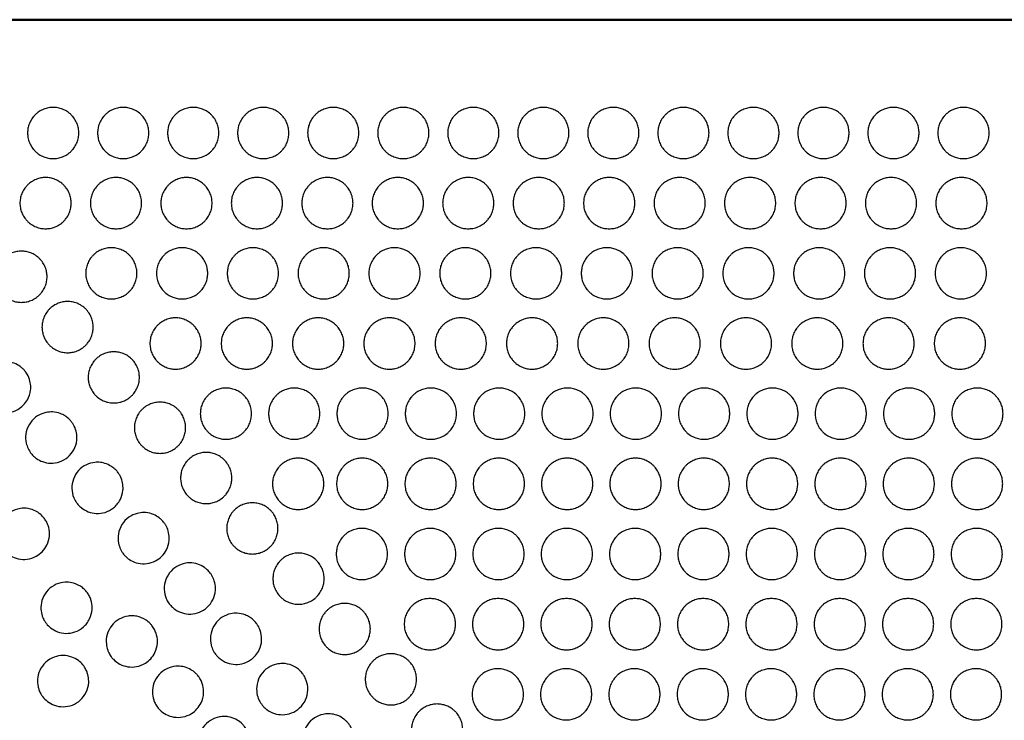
# Model space of a CAD drawing. Header units: millimetres. Extents: x -125 to 375, y 0 to 433.
# Tile 17 of 29: x 34 to 150, y 351 to 433. Entities that reach past the tile are written whole.
import ezdxf

# ---------------------------------------------------------------- set-up
doc = ezdxf.new("R2010")
doc.units = ezdxf.units.MM
doc.layers.add('Make2D$Visible$Curves', color=7, linetype='Continuous', true_color=0x000000)
doc.layers.add('Make2D$Visible$SceneSilhouetteCurves', color=7, linetype='Continuous', lineweight=50, true_color=0x000000)

msp = doc.modelspace()

# ---------------------------------------------------------------- linework, layer by layer
at = {"layer": 'Make2D$Visible$Curves', "color": 18, "true_color": 0x000000}
msp.add_open_spline([(0, 433.01), (125, 433.01), (250, 433.01)], degree=2, dxfattribs=at)
at = {"layer": 'Make2D$Visible$Curves', "color": 18, "lineweight": -3, "true_color": 0x000000}
for points in [[(250, 433.01), (185.5, 367.08), (121, 301.15)], [(250, 433.01), (187.5, 324.76), (125, 216.51)]]:
    msp.add_open_spline(points, degree=2, dxfattribs=at)
for points in [[(38.21, 416.74), (35.21, 416.74), (35.21, 419.74), (35.21, 422.74), (38.21, 422.74), (41.21, 422.74), (41.21, 419.74), (41.21, 416.74), (38.21, 416.74)], [(46.41, 416.74), (43.41, 416.74), (43.41, 419.74), (43.41, 422.74), (46.41, 422.74), (49.41, 422.74), (49.41, 419.74), (49.41, 416.74), (46.41, 416.74)], [(54.61, 416.74), (51.61, 416.74), (51.61, 419.74), (51.61, 422.74), (54.61, 422.74), (57.61, 422.74), (57.61, 419.74), (57.61, 416.74), (54.61, 416.74)], [(62.81, 416.74), (59.81, 416.74), (59.81, 419.74), (59.81, 422.74), (62.81, 422.74), (65.81, 422.74), (65.81, 419.74), (65.81, 416.74), (62.81, 416.74)], [(71.01, 416.74), (68.01, 416.74), (68.01, 419.74), (68.01, 422.74), (71.01, 422.74), (74.01, 422.74), (74.01, 419.74), (74.01, 416.74), (71.01, 416.74)], [(79.21, 416.74), (76.21, 416.74), (76.21, 419.74), (76.21, 422.74), (79.21, 422.74), (82.21, 422.74), (82.21, 419.74), (82.21, 416.74), (79.21, 416.74)], [(87.41, 416.74), (84.41, 416.74), (84.41, 419.74), (84.41, 422.74), (87.41, 422.74), (90.41, 422.74), (90.41, 419.74), (90.41, 416.74), (87.41, 416.74)], [(95.61, 416.74), (92.61, 416.74), (92.61, 419.74), (92.61, 422.74), (95.61, 422.74), (98.61, 422.74), (98.61, 419.74), (98.61, 416.74), (95.61, 416.74)], [(103.81, 416.74), (100.81, 416.74), (100.81, 419.74), (100.81, 422.74), (103.81, 422.74), (106.81, 422.74), (106.81, 419.74), (106.81, 416.74), (103.81, 416.74)], [(112.01, 416.74), (109.01, 416.74), (109.01, 419.74), (109.01, 422.74), (112.01, 422.74), (115.01, 422.74), (115.01, 419.74), (115.01, 416.74), (112.01, 416.74)], [(120.21, 416.74), (117.21, 416.74), (117.21, 419.74), (117.21, 422.74), (120.21, 422.74), (123.21, 422.74), (123.21, 419.74), (123.21, 416.74), (120.21, 416.74)], [(128.41, 416.74), (125.41, 416.74), (125.41, 419.74), (125.41, 422.74), (128.41, 422.74), (131.41, 422.74), (131.41, 419.74), (131.41, 416.74), (128.41, 416.74)], [(136.61, 416.74), (133.61, 416.74), (133.61, 419.74), (133.61, 422.74), (136.61, 422.74), (139.61, 422.74), (139.61, 419.74), (139.61, 416.74), (136.61, 416.74)], [(144.81, 416.74), (141.81, 416.74), (141.81, 419.74), (141.81, 422.74), (144.81, 422.74), (147.81, 422.74), (147.81, 419.74), (147.81, 416.74), (144.81, 416.74)], [(37.32, 408.52), (34.32, 408.52), (34.32, 411.52), (34.32, 414.52), (37.32, 414.52), (40.32, 414.52), (40.32, 411.52), (40.32, 408.52), (37.32, 408.52)], [(45.57, 408.52), (42.57, 408.52), (42.57, 411.52), (42.57, 414.52), (45.57, 414.52), (48.57, 414.52), (48.57, 411.52), (48.57, 408.52), (45.57, 408.52)], [(53.82, 408.52), (50.82, 408.52), (50.82, 411.52), (50.82, 414.52), (53.82, 414.52), (56.82, 414.52), (56.82, 411.52), (56.82, 408.52), (53.82, 408.52)], [(62.07, 408.52), (59.07, 408.52), (59.07, 411.52), (59.07, 414.52), (62.07, 414.52), (65.07, 414.52), (65.07, 411.52), (65.07, 408.52), (62.07, 408.52)], [(70.32, 408.52), (67.32, 408.52), (67.32, 411.52), (67.32, 414.52), (70.32, 414.52), (73.32, 414.52), (73.32, 411.52), (73.32, 408.52), (70.32, 408.52)], [(78.57, 408.52), (75.57, 408.52), (75.57, 411.52), (75.57, 414.52), (78.57, 414.52), (81.57, 414.52), (81.57, 411.52), (81.57, 408.52), (78.57, 408.52)], [(86.82, 408.52), (83.82, 408.52), (83.82, 411.52), (83.82, 414.52), (86.82, 414.52), (89.82, 414.52), (89.82, 411.52), (89.82, 408.52), (86.82, 408.52)], [(95.07, 408.52), (92.07, 408.52), (92.07, 411.52), (92.07, 414.52), (95.07, 414.52), (98.07, 414.52), (98.07, 411.52), (98.07, 408.52), (95.07, 408.52)], [(103.32, 408.52), (100.32, 408.52), (100.32, 411.52), (100.32, 414.52), (103.32, 414.52), (106.32, 414.52), (106.32, 411.52), (106.32, 408.52), (103.32, 408.52)], [(111.57, 408.52), (108.57, 408.52), (108.57, 411.52), (108.57, 414.52), (111.57, 414.52), (114.57, 414.52), (114.57, 411.52), (114.57, 408.52), (111.57, 408.52)], [(119.82, 408.52), (116.82, 408.52), (116.82, 411.52), (116.82, 414.52), (119.82, 414.52), (122.82, 414.52), (122.82, 411.52), (122.82, 408.52), (119.82, 408.52)], [(128.07, 408.52), (125.07, 408.52), (125.07, 411.52), (125.07, 414.52), (128.07, 414.52), (131.07, 414.52), (131.07, 411.52), (131.07, 408.52), (128.07, 408.52)], [(136.32, 408.52), (133.32, 408.52), (133.32, 411.52), (133.32, 414.52), (136.32, 414.52), (139.32, 414.52), (139.32, 411.52), (139.32, 408.52), (136.32, 408.52)], [(144.57, 408.52), (141.57, 408.52), (141.57, 411.52), (141.57, 414.52), (144.57, 414.52), (147.57, 414.52), (147.57, 411.52), (147.57, 408.52), (144.57, 408.52)], [(34.49, 399.9), (31.49, 399.9), (31.49, 402.9), (31.49, 405.9), (34.49, 405.9), (37.49, 405.9), (37.49, 402.9), (37.49, 399.9), (34.49, 399.9)], [(45.02, 400.3), (42.02, 400.3), (42.02, 403.3), (42.02, 406.3), (45.02, 406.3), (48.02, 406.3), (48.02, 403.3), (48.02, 400.3), (45.02, 400.3)], [(53.31, 400.3), (50.31, 400.3), (50.31, 403.3), (50.31, 406.3), (53.31, 406.3), (56.31, 406.3), (56.31, 403.3), (56.31, 400.3), (53.31, 400.3)], [(61.6, 400.3), (58.6, 400.3), (58.6, 403.3), (58.6, 406.3), (61.6, 406.3), (64.6, 406.3), (64.6, 403.3), (64.6, 400.3), (61.6, 400.3)], [(69.89, 400.3), (66.89, 400.3), (66.89, 403.3), (66.89, 406.3), (69.89, 406.3), (72.89, 406.3), (72.89, 403.3), (72.89, 400.3), (69.89, 400.3)], [(78.18, 400.3), (75.18, 400.3), (75.18, 403.3), (75.18, 406.3), (78.18, 406.3), (81.18, 406.3), (81.18, 403.3), (81.18, 400.3), (78.18, 400.3)], [(86.47, 400.3), (83.47, 400.3), (83.47, 403.3), (83.47, 406.3), (86.47, 406.3), (89.47, 406.3), (89.47, 403.3), (89.47, 400.3), (86.47, 400.3)], [(94.76, 400.3), (91.76, 400.3), (91.76, 403.3), (91.76, 406.3), (94.76, 406.3), (97.76, 406.3), (97.76, 403.3), (97.76, 400.3), (94.76, 400.3)], [(103.05, 400.3), (100.05, 400.3), (100.05, 403.3), (100.05, 406.3), (103.05, 406.3), (106.05, 406.3), (106.05, 403.3), (106.05, 400.3), (103.05, 400.3)], [(111.34, 400.3), (108.34, 400.3), (108.34, 403.3), (108.34, 406.3), (111.34, 406.3), (114.34, 406.3), (114.34, 403.3), (114.34, 400.3), (111.34, 400.3)], [(119.63, 400.3), (116.63, 400.3), (116.63, 403.3), (116.63, 406.3), (119.63, 406.3), (122.63, 406.3), (122.63, 403.3), (122.63, 400.3), (119.63, 400.3)], [(127.92, 400.3), (124.92, 400.3), (124.92, 403.3), (124.92, 406.3), (127.92, 406.3), (130.92, 406.3), (130.92, 403.3), (130.92, 400.3), (127.92, 400.3)], [(136.21, 400.3), (133.21, 400.3), (133.21, 403.3), (133.21, 406.3), (136.21, 406.3), (139.21, 406.3), (139.21, 403.3), (139.21, 400.3), (136.21, 400.3)], [(144.5, 400.3), (141.5, 400.3), (141.5, 403.3), (141.5, 406.3), (144.5, 406.3), (147.5, 406.3), (147.5, 403.3), (147.5, 400.3), (144.5, 400.3)], [(39.9, 394), (36.9, 394), (36.9, 397), (36.9, 400), (39.9, 400), (42.9, 400), (42.9, 397), (42.9, 394), (39.9, 394)], [(52.54, 392.08), (49.54, 392.08), (49.54, 395.08), (49.54, 398.08), (52.54, 398.08), (55.54, 398.08), (55.54, 395.08), (55.54, 392.08), (52.54, 392.08)], [(60.89, 392.08), (57.89, 392.08), (57.89, 395.08), (57.89, 398.08), (60.89, 398.08), (63.89, 398.08), (63.89, 395.08), (63.89, 392.08), (60.89, 392.08)], [(69.24, 392.08), (66.24, 392.08), (66.24, 395.08), (66.24, 398.08), (69.24, 398.08), (72.24, 398.08), (72.24, 395.08), (72.24, 392.08), (69.24, 392.08)], [(77.59, 392.08), (74.59, 392.08), (74.59, 395.08), (74.59, 398.08), (77.59, 398.08), (80.59, 398.08), (80.59, 395.08), (80.59, 392.08), (77.59, 392.08)], [(85.94, 392.08), (82.94, 392.08), (82.94, 395.08), (82.94, 398.08), (85.94, 398.08), (88.94, 398.08), (88.94, 395.08), (88.94, 392.08), (85.94, 392.08)], [(94.29, 392.08), (91.29, 392.08), (91.29, 395.08), (91.29, 398.08), (94.29, 398.08), (97.29, 398.08), (97.29, 395.08), (97.29, 392.08), (94.29, 392.08)], [(102.64, 392.08), (99.64, 392.08), (99.64, 395.08), (99.64, 398.08), (102.64, 398.08), (105.64, 398.08), (105.64, 395.08), (105.64, 392.08), (102.64, 392.08)], [(110.99, 392.08), (107.99, 392.08), (107.99, 395.08), (107.99, 398.08), (110.99, 398.08), (113.99, 398.08), (113.99, 395.08), (113.99, 392.08), (110.99, 392.08)], [(119.34, 392.08), (116.34, 392.08), (116.34, 395.08), (116.34, 398.08), (119.34, 398.08), (122.34, 398.08), (122.34, 395.08), (122.34, 392.08), (119.34, 392.08)], [(127.69, 392.08), (124.69, 392.08), (124.69, 395.08), (124.69, 398.08), (127.69, 398.08), (130.69, 398.08), (130.69, 395.08), (130.69, 392.08), (127.69, 392.08)], [(136.04, 392.08), (133.04, 392.08), (133.04, 395.08), (133.04, 398.08), (136.04, 398.08), (139.04, 398.08), (139.04, 395.08), (139.04, 392.08), (136.04, 392.08)], [(144.39, 392.08), (141.39, 392.08), (141.39, 395.08), (141.39, 398.08), (144.39, 398.08), (147.39, 398.08), (147.39, 395.08), (147.39, 392.08), (144.39, 392.08)], [(45.31, 388.11), (42.31, 388.11), (42.31, 391.11), (42.31, 394.11), (45.31, 394.11), (48.31, 394.11), (48.31, 391.11), (48.31, 388.11), (45.31, 388.11)], [(58.44, 383.86), (55.44, 383.86), (55.44, 386.86), (55.44, 389.86), (58.44, 389.86), (61.44, 389.86), (61.44, 386.86), (61.44, 383.86), (58.44, 383.86)], [(66.44, 383.86), (63.44, 383.86), (63.44, 386.86), (63.44, 389.86), (66.44, 389.86), (69.44, 389.86), (69.44, 386.86), (69.44, 383.86), (66.44, 383.86)], [(74.44, 383.86), (71.44, 383.86), (71.44, 386.86), (71.44, 389.86), (74.44, 389.86), (77.44, 389.86), (77.44, 386.86), (77.44, 383.86), (74.44, 383.86)], [(82.44, 383.86), (79.44, 383.86), (79.44, 386.86), (79.44, 389.86), (82.44, 389.86), (85.44, 389.86), (85.44, 386.86), (85.44, 383.86), (82.44, 383.86)], [(90.44, 383.86), (87.44, 383.86), (87.44, 386.86), (87.44, 389.86), (90.44, 389.86), (93.44, 389.86), (93.44, 386.86), (93.44, 383.86), (90.44, 383.86)], [(98.44, 383.86), (95.44, 383.86), (95.44, 386.86), (95.44, 389.86), (98.44, 389.86), (101.44, 389.86), (101.44, 386.86), (101.44, 383.86), (98.44, 383.86)], [(106.44, 383.86), (103.44, 383.86), (103.44, 386.86), (103.44, 389.86), (106.44, 389.86), (109.44, 389.86), (109.44, 386.86), (109.44, 383.86), (106.44, 383.86)], [(114.44, 383.86), (111.44, 383.86), (111.44, 386.86), (111.44, 389.86), (114.44, 389.86), (117.44, 389.86), (117.44, 386.86), (117.44, 383.86), (114.44, 383.86)], [(122.44, 383.86), (119.44, 383.86), (119.44, 386.86), (119.44, 389.86), (122.44, 389.86), (125.44, 389.86), (125.44, 386.86), (125.44, 383.86), (122.44, 383.86)], [(130.44, 383.86), (127.44, 383.86), (127.44, 386.86), (127.44, 389.86), (130.44, 389.86), (133.44, 389.86), (133.44, 386.86), (133.44, 383.86), (130.44, 383.86)], [(138.44, 383.86), (135.44, 383.86), (135.44, 386.86), (135.44, 389.86), (138.44, 389.86), (141.44, 389.86), (141.44, 386.86), (141.44, 383.86), (138.44, 383.86)], [(146.44, 383.86), (143.44, 383.86), (143.44, 386.86), (143.44, 389.86), (146.44, 389.86), (149.44, 389.86), (149.44, 386.86), (149.44, 383.86), (146.44, 383.86)], [(50.72, 382.21), (47.72, 382.21), (47.72, 385.21), (47.72, 388.21), (50.72, 388.21), (53.72, 388.21), (53.72, 385.21), (53.72, 382.21), (50.72, 382.21)], [(56.13, 376.32), (53.13, 376.32), (53.13, 379.32), (53.13, 382.32), (56.13, 382.32), (59.13, 382.32), (59.13, 379.32), (59.13, 376.32), (56.13, 376.32)], [(66.9, 375.64), (63.9, 375.64), (63.9, 378.64), (63.9, 381.64), (66.9, 381.64), (69.9, 381.64), (69.9, 378.64), (69.9, 375.64), (66.9, 375.64)], [(74.4, 375.64), (71.4, 375.64), (71.4, 378.64), (71.4, 381.64), (74.4, 381.64), (77.4, 381.64), (77.4, 378.64), (77.4, 375.64), (74.4, 375.64)], [(82.4, 375.64), (79.4, 375.64), (79.4, 378.64), (79.4, 381.64), (82.4, 381.64), (85.4, 381.64), (85.4, 378.64), (85.4, 375.64), (82.4, 375.64)], [(90.4, 375.64), (87.4, 375.64), (87.4, 378.64), (87.4, 381.64), (90.4, 381.64), (93.4, 381.64), (93.4, 378.64), (93.4, 375.64), (90.4, 375.64)], [(98.4, 375.64), (95.4, 375.64), (95.4, 378.64), (95.4, 381.64), (98.4, 381.64), (101.4, 381.64), (101.4, 378.64), (101.4, 375.64), (98.4, 375.64)], [(106.4, 375.64), (103.4, 375.64), (103.4, 378.64), (103.4, 381.64), (106.4, 381.64), (109.4, 381.64), (109.4, 378.64), (109.4, 375.64), (106.4, 375.64)], [(114.4, 375.64), (111.4, 375.64), (111.4, 378.64), (111.4, 381.64), (114.4, 381.64), (117.4, 381.64), (117.4, 378.64), (117.4, 375.64), (114.4, 375.64)], [(122.4, 375.64), (119.4, 375.64), (119.4, 378.64), (119.4, 381.64), (122.4, 381.64), (125.4, 381.64), (125.4, 378.64), (125.4, 375.64), (122.4, 375.64)], [(130.4, 375.64), (127.4, 375.64), (127.4, 378.64), (127.4, 381.64), (130.4, 381.64), (133.4, 381.64), (133.4, 378.64), (133.4, 375.64), (130.4, 375.64)], [(138.4, 375.64), (135.4, 375.64), (135.4, 378.64), (135.4, 381.64), (138.4, 381.64), (141.4, 381.64), (141.4, 378.64), (141.4, 375.64), (138.4, 375.64)], [(146.4, 375.64), (143.4, 375.64), (143.4, 378.64), (143.4, 381.64), (146.4, 381.64), (149.4, 381.64), (149.4, 378.64), (149.4, 375.64), (146.4, 375.64)], [(61.53, 370.42), (58.53, 370.42), (58.53, 373.42), (58.53, 376.42), (61.53, 376.42), (64.53, 376.42), (64.53, 373.42), (64.53, 370.42), (61.53, 370.42)], [(74.36, 367.42), (71.36, 367.42), (71.36, 370.42), (71.36, 373.42), (74.36, 373.42), (77.36, 373.42), (77.36, 370.42), (77.36, 367.42), (74.36, 367.42)], [(82.36, 367.42), (79.36, 367.42), (79.36, 370.42), (79.36, 373.42), (82.36, 373.42), (85.36, 373.42), (85.36, 370.42), (85.36, 367.42), (82.36, 367.42)], [(90.36, 367.42), (87.36, 367.42), (87.36, 370.42), (87.36, 373.42), (90.36, 373.42), (93.36, 373.42), (93.36, 370.42), (93.36, 367.42), (90.36, 367.42)], [(98.36, 367.42), (95.36, 367.42), (95.36, 370.42), (95.36, 373.42), (98.36, 373.42), (101.36, 373.42), (101.36, 370.42), (101.36, 367.42), (98.36, 367.42)], [(106.36, 367.42), (103.36, 367.42), (103.36, 370.42), (103.36, 373.42), (106.36, 373.42), (109.36, 373.42), (109.36, 370.42), (109.36, 367.42), (106.36, 367.42)], [(114.36, 367.42), (111.36, 367.42), (111.36, 370.42), (111.36, 373.42), (114.36, 373.42), (117.36, 373.42), (117.36, 370.42), (117.36, 367.42), (114.36, 367.42)], [(122.36, 367.42), (119.36, 367.42), (119.36, 370.42), (119.36, 373.42), (122.36, 373.42), (125.36, 373.42), (125.36, 370.42), (125.36, 367.42), (122.36, 367.42)], [(130.36, 367.42), (127.36, 367.42), (127.36, 370.42), (127.36, 373.42), (130.36, 373.42), (133.36, 373.42), (133.36, 370.42), (133.36, 367.42), (130.36, 367.42)], [(138.36, 367.42), (135.36, 367.42), (135.36, 370.42), (135.36, 373.42), (138.36, 373.42), (141.36, 373.42), (141.36, 370.42), (141.36, 367.42), (138.36, 367.42)], [(146.36, 367.42), (143.36, 367.42), (143.36, 370.42), (143.36, 373.42), (146.36, 373.42), (149.36, 373.42), (149.36, 370.42), (149.36, 367.42), (146.36, 367.42)], [(66.94, 364.53), (63.94, 364.53), (63.94, 367.53), (63.94, 370.53), (66.94, 370.53), (69.94, 370.53), (69.94, 367.53), (69.94, 364.53), (66.94, 364.53)], [(72.35, 358.64), (69.35, 358.64), (69.35, 361.64), (69.35, 364.64), (72.35, 364.64), (75.35, 364.64), (75.35, 361.64), (75.35, 358.64), (72.35, 358.64)], [(82.32, 359.2), (79.32, 359.2), (79.32, 362.2), (79.32, 365.2), (82.32, 365.2), (85.32, 365.2), (85.32, 362.2), (85.32, 359.2), (82.32, 359.2)], [(90.32, 359.2), (87.32, 359.2), (87.32, 362.2), (87.32, 365.2), (90.32, 365.2), (93.32, 365.2), (93.32, 362.2), (93.32, 359.2), (90.32, 359.2)], [(98.32, 359.2), (95.32, 359.2), (95.32, 362.2), (95.32, 365.2), (98.32, 365.2), (101.32, 365.2), (101.32, 362.2), (101.32, 359.2), (98.32, 359.2)], [(106.32, 359.2), (103.32, 359.2), (103.32, 362.2), (103.32, 365.2), (106.32, 365.2), (109.32, 365.2), (109.32, 362.2), (109.32, 359.2), (106.32, 359.2)], [(114.32, 359.2), (111.32, 359.2), (111.32, 362.2), (111.32, 365.2), (114.32, 365.2), (117.32, 365.2), (117.32, 362.2), (117.32, 359.2), (114.32, 359.2)], [(122.32, 359.2), (119.32, 359.2), (119.32, 362.2), (119.32, 365.2), (122.32, 365.2), (125.32, 365.2), (125.32, 362.2), (125.32, 359.2), (122.32, 359.2)], [(130.32, 359.2), (127.32, 359.2), (127.32, 362.2), (127.32, 365.2), (130.32, 365.2), (133.32, 365.2), (133.32, 362.2), (133.32, 359.2), (130.32, 359.2)], [(138.32, 359.2), (135.32, 359.2), (135.32, 362.2), (135.32, 365.2), (138.32, 365.2), (141.32, 365.2), (141.32, 362.2), (141.32, 359.2), (138.32, 359.2)], [(146.32, 359.2), (143.32, 359.2), (143.32, 362.2), (143.32, 365.2), (146.32, 365.2), (149.32, 365.2), (149.32, 362.2), (149.32, 359.2), (146.32, 359.2)], [(77.76, 352.74), (74.76, 352.74), (74.76, 355.74), (74.76, 358.74), (77.76, 358.74), (80.76, 358.74), (80.76, 355.74), (80.76, 352.74), (77.76, 352.74)], [(90.28, 350.98), (87.28, 350.98), (87.28, 353.98), (87.28, 356.98), (90.28, 356.98), (93.28, 356.98), (93.28, 353.98), (93.28, 350.98), (90.28, 350.98)], [(98.28, 350.98), (95.28, 350.98), (95.28, 353.98), (95.28, 356.98), (98.28, 356.98), (101.28, 356.98), (101.28, 353.98), (101.28, 350.98), (98.28, 350.98)], [(106.28, 350.98), (103.28, 350.98), (103.28, 353.98), (103.28, 356.98), (106.28, 356.98), (109.28, 356.98), (109.28, 353.98), (109.28, 350.98), (106.28, 350.98)], [(114.28, 350.98), (111.28, 350.98), (111.28, 353.98), (111.28, 356.98), (114.28, 356.98), (117.28, 356.98), (117.28, 353.98), (117.28, 350.98), (114.28, 350.98)], [(122.28, 350.98), (119.28, 350.98), (119.28, 353.98), (119.28, 356.98), (122.28, 356.98), (125.28, 356.98), (125.28, 353.98), (125.28, 350.98), (122.28, 350.98)], [(130.28, 350.98), (127.28, 350.98), (127.28, 353.98), (127.28, 356.98), (130.28, 356.98), (133.28, 356.98), (133.28, 353.98), (133.28, 350.98), (130.28, 350.98)], [(138.28, 350.98), (135.28, 350.98), (135.28, 353.98), (135.28, 356.98), (138.28, 356.98), (141.28, 356.98), (141.28, 353.98), (141.28, 350.98), (138.28, 350.98)], [(146.28, 350.98), (143.28, 350.98), (143.28, 353.98), (143.28, 356.98), (146.28, 356.98), (149.28, 356.98), (149.28, 353.98), (149.28, 350.98), (146.28, 350.98)], [(83.17, 346.85), (80.17, 346.85), (80.17, 349.85), (80.17, 352.85), (83.17, 352.85), (86.17, 352.85), (86.17, 349.85), (86.17, 346.85), (83.17, 346.85)]]:
    msp.add_rational_spline(points, [1, 0.707106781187, 1, 0.707106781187, 1, 0.707106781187, 0.999999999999, 0.707106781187, 1], degree=2, knots=[6.017726, 6.017726, 6.017726, 12.035452, 12.035452, 18.053177, 18.053177, 24.070903, 24.070903, 30.088629, 30.088629, 30.088629], dxfattribs=at)
for points, knots in [([(32.58, 392.96), (32.63, 392.96), (32.69, 392.96), (33.05, 392.94), (33.36, 392.87), (33.9, 392.66), (34.14, 392.53), (34.46, 392.3), (34.56, 392.21), (34.7, 392.08), (34.75, 392.03), (34.83, 391.94), (34.86, 391.9), (34.94, 391.81), (34.97, 391.77), (35.06, 391.64), (35.12, 391.56), (35.31, 391.22), (35.42, 390.95), (35.55, 390.43), (35.58, 390.19), (35.58, 389.96), (35.58, 389.84), (35.57, 389.73), (35.51, 389.23), (35.39, 388.85), (35.2, 388.5), (35.07, 388.26), (34.9, 388.04), (34.51, 387.65), (34.3, 387.49), (33.75, 387.17), (33.4, 387.05), (32.7, 386.94), (32.36, 386.95), (31.71, 387.07), (31.42, 387.17), (30.96, 387.42), (30.79, 387.54), (30.51, 387.78), (30.4, 387.89), (30.25, 388.06), (30.21, 388.12), (30.13, 388.22), (30.1, 388.26), (30.04, 388.36), (30.01, 388.41), (29.94, 388.53), (29.9, 388.61), (29.76, 388.89), (29.69, 389.11), (29.57, 389.67), (29.56, 390.02), (29.66, 390.75), (29.78, 391.12), (30.18, 391.8), (30.44, 392.1), (31.05, 392.57), (31.38, 392.73), (32.01, 392.92), (32.29, 392.96), (32.58, 392.96)], [-4.741483, -4.741483, -4.741483, -4.741483, -4.573428, -4.573428, -3.642973, -3.642973, -2.828507, -2.828507, -2.437309, -2.437309, -2.236132, -2.236132, -2.07559, -2.07559, -1.895868, -1.895868, -1.600167, -1.600167, -0.717586, -0.717586, 0, 0, 0, 0.345789, 0.345789, 1.531039, 1.531039, 1.531039, 2.366434, 2.366434, 3.174414, 3.174414, 4.27397, 4.27397, 5.304428, 5.304428, 6.246014, 6.246014, 6.869368, 6.869368, 7.342252, 7.342252, 7.561318, 7.561318, 7.725391, 7.725391, 7.898697, 7.898697, 8.162682, 8.162682, 8.84405, 8.84405, 9.90076, 9.90076, 11.063609, 11.063609, 12.257799, 12.257799, 13.369024, 13.369024, 14.225035, 14.225035, 14.225035, 14.225035]), ([(37.99, 387.06), (38.04, 387.06), (38.09, 387.06), (38.45, 387.04), (38.76, 386.98), (39.24, 386.8), (39.43, 386.7), (39.74, 386.5), (39.87, 386.4), (40.06, 386.24), (40.11, 386.18), (40.21, 386.08), (40.25, 386.03), (40.33, 385.93), (40.37, 385.88), (40.47, 385.74), (40.53, 385.66), (40.72, 385.33), (40.83, 385.07), (40.96, 384.56), (40.99, 384.31), (40.99, 384.06), (40.99, 383.96), (40.98, 383.85), (40.93, 383.36), (40.81, 382.98), (40.62, 382.63), (40.45, 382.31), (40.21, 382.02), (39.65, 381.54), (39.32, 381.35), (38.63, 381.11), (38.27, 381.06), (37.59, 381.07), (37.27, 381.13), (36.71, 381.33), (36.47, 381.46), (36.09, 381.73), (35.94, 381.86), (35.74, 382.07), (35.69, 382.14), (35.59, 382.25), (35.55, 382.3), (35.48, 382.41), (35.45, 382.46), (35.37, 382.6), (35.32, 382.68), (35.18, 382.97), (35.11, 383.18), (34.98, 383.75), (34.96, 384.1), (35.06, 384.84), (35.19, 385.21), (35.58, 385.89), (35.84, 386.2), (36.45, 386.66), (36.78, 386.83), (37.41, 387.02), (37.7, 387.06), (37.99, 387.06)], [-4.741377, -4.741377, -4.741377, -4.741377, -4.585538, -4.585538, -3.651597, -3.651597, -3.02207, -3.02207, -2.528365, -2.528365, -2.28743, -2.28743, -2.101891, -2.101891, -1.901352, -1.901352, -1.587616, -1.587616, -0.749132, -0.749132, 0, 0, 0, 0.318708, 0.318708, 1.504395, 1.504395, 1.504395, 2.617557, 2.617557, 3.747544, 3.747544, 4.809535, 4.809535, 5.794575, 5.794575, 6.603941, 6.603941, 7.203737, 7.203737, 7.467075, 7.467075, 7.657573, 7.657573, 7.852364, 7.852364, 8.136428, 8.136428, 8.808797, 8.808797, 9.88677, 9.88677, 11.054511, 11.054511, 12.249572, 12.249572, 13.360522, 13.360522, 14.230147, 14.230147, 14.230147, 14.230147]), ([(43.39, 381.17), (43.62, 381.17), (43.85, 381.14), (44.34, 381.03), (44.59, 380.93), (45, 380.71), (45.17, 380.59), (45.4, 380.4), (45.47, 380.33), (45.59, 380.22), (45.64, 380.17), (45.73, 380.06), (45.77, 380), (45.88, 379.85), (45.94, 379.76), (46.13, 379.44), (46.23, 379.19), (46.36, 378.69), (46.39, 378.43), (46.39, 378.17), (46.39, 378.07), (46.39, 377.98), (46.34, 377.5), (46.23, 377.12), (46.05, 376.77), (45.95, 376.58), (45.83, 376.41), (45.57, 376.09), (45.42, 375.95), (44.97, 375.59), (44.64, 375.41), (43.95, 375.2), (43.6, 375.16), (42.92, 375.19), (42.6, 375.26), (42.02, 375.49), (41.75, 375.64), (41.4, 375.93), (41.29, 376.03), (41.13, 376.2), (41.08, 376.26), (40.99, 376.38), (40.95, 376.43), (40.87, 376.54), (40.83, 376.61), (40.73, 376.79), (40.67, 376.9), (40.48, 377.36), (40.41, 377.72), (40.39, 378.46), (40.45, 378.83), (40.71, 379.56), (40.91, 379.9), (41.44, 380.48), (41.75, 380.71), (42.41, 381.03), (42.75, 381.12), (43.2, 381.16), (43.3, 381.17), (43.39, 381.17)], [-4.741824, -4.741824, -4.741824, -4.741824, -4.053747, -4.053747, -3.245965, -3.245965, -2.62727, -2.62727, -2.341791, -2.341791, -2.130081, -2.130081, -1.909368, -1.909368, -1.580749, -1.580749, -0.785605, -0.785605, 0, 0, 0, 0.286122, 0.286122, 1.472009, 1.472009, 1.472009, 2.105126, 2.105126, 2.714677, 2.714677, 3.836906, 3.836906, 4.890527, 4.890527, 5.865924, 5.865924, 6.787159, 6.787159, 7.235984, 7.235984, 7.48579, 7.48579, 7.67391, 7.67391, 7.909335, 7.909335, 8.29695, 8.29695, 9.402046, 9.402046, 10.533594, 10.533594, 11.725072, 11.725072, 12.875557, 12.875557, 13.938593, 13.938593, 14.22882, 14.22882, 14.22882, 14.22882]), ([(34.77, 375.78), (34.87, 375.78), (34.96, 375.78), (35.38, 375.74), (35.7, 375.66), (36.27, 375.4), (36.53, 375.23), (36.88, 374.93), (36.99, 374.82), (37.14, 374.63), (37.19, 374.57), (37.27, 374.44), (37.31, 374.38), (37.39, 374.26), (37.43, 374.19), (37.52, 374), (37.57, 373.87), (37.72, 373.44), (37.77, 373.11), (37.77, 372.78), (37.77, 372.71), (37.77, 372.64), (37.74, 372.19), (37.64, 371.81), (37.47, 371.47), (37.33, 371.18), (37.14, 370.92), (36.71, 370.48), (36.48, 370.3), (35.89, 369.98), (35.53, 369.86), (34.82, 369.76), (34.46, 369.78), (33.81, 369.93), (33.5, 370.05), (32.98, 370.36), (32.75, 370.55), (32.46, 370.87), (32.37, 370.98), (32.24, 371.17), (32.2, 371.24), (32.13, 371.37), (32.09, 371.43), (32.03, 371.57), (32, 371.64), (31.92, 371.85), (31.88, 371.98), (31.76, 372.5), (31.75, 372.9), (31.88, 373.66), (32.01, 374.02), (32.42, 374.68), (32.69, 374.98), (33.31, 375.43), (33.66, 375.59), (34.27, 375.75), (34.52, 375.78), (34.77, 375.78)], [-4.744052, -4.744052, -4.744052, -4.744052, -4.453949, -4.453949, -3.48424, -3.48424, -2.552248, -2.552248, -2.091154, -2.091154, -1.839016, -1.839016, -1.631006, -1.631006, -1.391722, -1.391722, -0.986132, -0.986132, 0, 0, 0, 0.218612, 0.218612, 1.37275, 1.37275, 1.37275, 2.3345, 2.3345, 3.224015, 3.224015, 4.344639, 4.344639, 5.39925, 5.39925, 6.373434, 6.373434, 7.25434, 7.25434, 7.687123, 7.687123, 7.93278, 7.93278, 8.140593, 8.140593, 8.385636, 8.385636, 8.804949, 8.804949, 9.993356, 9.993356, 11.136242, 11.136242, 12.323835, 12.323835, 13.459996, 13.459996, 14.224019, 14.224019, 14.224019, 14.224019]), ([(48.8, 375.27), (48.89, 375.27), (48.97, 375.27), (49.37, 375.24), (49.67, 375.16), (50.2, 374.94), (50.43, 374.81), (50.73, 374.57), (50.82, 374.5), (50.96, 374.36), (51.01, 374.31), (51.12, 374.19), (51.17, 374.13), (51.28, 373.97), (51.34, 373.88), (51.51, 373.58), (51.61, 373.36), (51.76, 372.85), (51.8, 372.57), (51.8, 372.27), (51.8, 372.19), (51.8, 372.11), (51.76, 371.64), (51.65, 371.26), (51.47, 370.91), (51.33, 370.63), (51.15, 370.37), (50.71, 369.94), (50.46, 369.76), (49.87, 369.45), (49.53, 369.34), (48.83, 369.26), (48.49, 369.27), (47.86, 369.41), (47.57, 369.52), (47.1, 369.79), (46.91, 369.93), (46.67, 370.17), (46.59, 370.24), (46.47, 370.39), (46.42, 370.45), (46.33, 370.57), (46.29, 370.63), (46.2, 370.79), (46.14, 370.89), (45.99, 371.21), (45.91, 371.44), (45.79, 372.04), (45.78, 372.41), (45.91, 373.16), (46.05, 373.53), (46.47, 374.2), (46.74, 374.49), (47.36, 374.93), (47.7, 375.09), (48.3, 375.24), (48.55, 375.27), (48.8, 375.27)], [-4.742182, -4.742182, -4.742182, -4.742182, -4.485766, -4.485766, -3.555416, -3.555416, -2.752147, -2.752147, -2.410158, -2.410158, -2.1694, -2.1694, -1.932788, -1.932788, -1.599299, -1.599299, -0.879836, -0.879836, 0, 0, 0, 0.249444, 0.249444, 1.435356, 1.435356, 1.435356, 2.377836, 2.377836, 3.291421, 3.291421, 4.377648, 4.377648, 5.392769, 5.392769, 6.320596, 6.320596, 7.025442, 7.025442, 7.349485, 7.349485, 7.587716, 7.587716, 7.804744, 7.804744, 8.14362, 8.14362, 8.882889, 8.882889, 9.992901, 9.992901, 11.17273, 11.17273, 12.36724, 12.36724, 13.468076, 13.468076, 14.230305, 14.230305, 14.230305, 14.230305]), ([(54.21, 369.38), (54.53, 369.38), (54.84, 369.33), (55.43, 369.14), (55.69, 369.01), (56.05, 368.76), (56.15, 368.67), (56.32, 368.52), (56.38, 368.45), (56.5, 368.32), (56.56, 368.26), (56.67, 368.1), (56.74, 368.01), (56.91, 367.71), (57.01, 367.5), (57.17, 366.99), (57.21, 366.69), (57.21, 366.38), (57.21, 366.31), (57.21, 366.24), (57.18, 365.78), (57.07, 365.4), (56.9, 365.05), (56.74, 364.72), (56.52, 364.43), (55.99, 363.93), (55.68, 363.74), (55.02, 363.47), (54.67, 363.39), (53.99, 363.37), (53.65, 363.41), (53.02, 363.61), (52.72, 363.75), (52.32, 364.04), (52.2, 364.15), (52.01, 364.34), (51.95, 364.41), (51.83, 364.56), (51.78, 364.62), (51.67, 364.78), (51.62, 364.86), (51.49, 365.11), (51.42, 365.27), (51.24, 365.81), (51.19, 366.19), (51.25, 366.97), (51.35, 367.35), (51.69, 368.05), (51.93, 368.37), (52.51, 368.88), (52.83, 369.07), (53.51, 369.32), (53.86, 369.38), (54.21, 369.38), (54.21, 369.38), (54.21, 369.38)], [-4.743398, -4.743398, -4.743398, -4.743398, -3.794919, -3.794919, -2.896298, -2.896298, -2.48721, -2.48721, -2.214324, -2.214324, -1.955551, -1.955551, -1.619078, -1.619078, -0.923636, -0.923636, 0, 0, 0, 0.209481, 0.209481, 1.395343, 1.395343, 1.395343, 2.497254, 2.497254, 3.574448, 3.574448, 4.642657, 4.642657, 5.637894, 5.637894, 6.632706, 6.632706, 7.132137, 7.132137, 7.427844, 7.427844, 7.683659, 7.683659, 7.990372, 7.990372, 8.521798, 8.521798, 9.694083, 9.694083, 10.8629, 10.8629, 12.059115, 12.059115, 13.183052, 13.183052, 14.22504, 14.22504, 14.235643, 14.235643, 14.235643, 14.235643]), ([(39.77, 367.12), (40.06, 367.12), (40.34, 367.08), (40.99, 366.89), (41.33, 366.72), (41.78, 366.36), (41.91, 366.23), (42.1, 366.02), (42.16, 365.94), (42.27, 365.79), (42.31, 365.73), (42.39, 365.58), (42.44, 365.51), (42.54, 365.3), (42.59, 365.17), (42.73, 364.74), (42.77, 364.43), (42.77, 364.12), (42.77, 364.06), (42.77, 363.99), (42.74, 363.54), (42.64, 363.16), (42.47, 362.82), (42.38, 362.63), (42.27, 362.45), (42.03, 362.14), (41.89, 362), (41.46, 361.61), (41.12, 361.42), (40.42, 361.17), (40.06, 361.12), (39.35, 361.13), (39.02, 361.2), (38.41, 361.43), (38.14, 361.59), (37.72, 361.92), (37.56, 362.09), (37.34, 362.36), (37.28, 362.45), (37.18, 362.61), (37.14, 362.68), (37.07, 362.83), (37.03, 362.9), (36.95, 363.09), (36.91, 363.21), (36.8, 363.61), (36.77, 363.89), (36.78, 364.54), (36.85, 364.9), (37.13, 365.6), (37.35, 365.93), (37.89, 366.5), (38.22, 366.72), (38.91, 367.02), (39.26, 367.1), (39.68, 367.12), (39.72, 367.12), (39.77, 367.12)], [-4.744821, -4.744821, -4.744821, -4.744821, -3.880391, -3.880391, -2.729592, -2.729592, -2.162233, -2.162233, -1.863688, -1.863688, -1.624829, -1.624829, -1.358948, -1.358948, -0.930518, -0.930518, 0, 0, 0, 0.206624, 0.206624, 1.360742, 1.360742, 1.360742, 1.986868, 1.986868, 2.569117, 2.569117, 3.727164, 3.727164, 4.818971, 4.818971, 5.841216, 5.841216, 6.769509, 6.769509, 7.474655, 7.474655, 7.803513, 7.803513, 8.047043, 8.047043, 8.299654, 8.299654, 8.671727, 8.671727, 9.54029, 9.54029, 10.629988, 10.629988, 11.80858, 11.80858, 12.983917, 12.983917, 14.074075, 14.074075, 14.220859, 14.220859, 14.220859, 14.220859]), ([(59.62, 363.49), (59.67, 363.49), (59.72, 363.48), (60.09, 363.47), (60.4, 363.4), (60.87, 363.22), (61.04, 363.13), (61.35, 362.95), (61.48, 362.85), (61.68, 362.67), (61.75, 362.6), (61.88, 362.46), (61.94, 362.39), (62.07, 362.22), (62.13, 362.13), (62.31, 361.84), (62.4, 361.65), (62.57, 361.13), (62.62, 360.81), (62.62, 360.49), (62.62, 360.43), (62.62, 360.38), (62.6, 359.93), (62.5, 359.55), (62.33, 359.19), (62.21, 358.95), (62.06, 358.72), (61.72, 358.33), (61.53, 358.15), (61.01, 357.8), (60.67, 357.65), (59.98, 357.49), (59.63, 357.47), (58.97, 357.54), (58.66, 357.63), (58.19, 357.84), (58.02, 357.94), (57.74, 358.15), (57.61, 358.25), (57.42, 358.44), (57.36, 358.52), (57.23, 358.67), (57.18, 358.74), (57.06, 358.92), (57, 359.02), (56.85, 359.32), (56.77, 359.52), (56.62, 360.1), (56.6, 360.48), (56.69, 361.24), (56.82, 361.62), (57.2, 362.31), (57.47, 362.61), (58.07, 363.08), (58.4, 363.25), (59.04, 363.44), (59.33, 363.49), (59.62, 363.49)], [-4.741639, -4.741639, -4.741639, -4.741639, -4.591351, -4.591351, -3.642428, -3.642428, -3.063613, -3.063613, -2.573935, -2.573935, -2.265101, -2.265101, -1.985894, -1.985894, -1.636584, -1.636584, -0.980753, -0.980753, 0, 0, 0, 0.166782, 0.166782, 1.352535, 1.352535, 1.352535, 2.161547, 2.161547, 2.937803, 2.937803, 4.043906, 4.043906, 5.08139, 5.08139, 6.042351, 6.042351, 6.627288, 6.627288, 7.11617, 7.11617, 7.426982, 7.426982, 7.707681, 7.707681, 8.058404, 8.058404, 8.716142, 8.716142, 9.858473, 9.858473, 11.037789, 11.037789, 12.240698, 12.240698, 13.350695, 13.350695, 14.230756, 14.230756, 14.230756, 14.230756]), ([(47.42, 363.18), (47.61, 363.18), (47.8, 363.16), (48.39, 363.04), (48.76, 362.89), (49.26, 362.56), (49.41, 362.43), (49.63, 362.21), (49.7, 362.13), (49.82, 361.97), (49.87, 361.9), (49.97, 361.75), (50.02, 361.67), (50.14, 361.45), (50.2, 361.31), (50.36, 360.84), (50.42, 360.51), (50.42, 360.18), (50.42, 360.11), (50.42, 360.05), (50.39, 359.6), (50.29, 359.22), (50.12, 358.88), (50, 358.61), (49.83, 358.37), (49.45, 357.96), (49.25, 357.78), (48.7, 357.44), (48.35, 357.3), (47.64, 357.16), (47.29, 357.16), (46.62, 357.27), (46.31, 357.37), (45.74, 357.67), (45.49, 357.86), (45.17, 358.18), (45.09, 358.28), (44.96, 358.46), (44.9, 358.54), (44.81, 358.69), (44.77, 358.77), (44.68, 358.95), (44.63, 359.06), (44.51, 359.4), (44.46, 359.64), (44.4, 360.26), (44.43, 360.63), (44.64, 361.37), (44.82, 361.72), (45.3, 362.34), (45.61, 362.6), (46.27, 362.97), (46.62, 363.09), (47.13, 363.17), (47.27, 363.18), (47.42, 363.18)], [-4.745304, -4.745304, -4.745304, -4.745304, -4.164369, -4.164369, -2.962031, -2.962031, -2.353096, -2.353096, -2.028781, -2.028781, -1.768311, -1.768311, -1.478137, -1.478137, -1.012144, -1.012144, 0, 0, 0, 0.190714, 0.190714, 1.357237, 1.357237, 1.357237, 2.231212, 2.231212, 3.048828, 3.048828, 4.168865, 4.168865, 5.222667, 5.222667, 6.200576, 6.200576, 7.156305, 7.156305, 7.555247, 7.555247, 7.82991, 7.82991, 8.09385, 8.09385, 8.45468, 8.45468, 9.189253, 9.189253, 10.316321, 10.316321, 11.493559, 11.493559, 12.682056, 12.682056, 13.782748, 13.782748, 14.224572, 14.224572, 14.224572, 14.224572]), ([(39.37, 358.53), (39.37, 358.53), (39.38, 358.53), (39.72, 358.53), (40.06, 358.47), (40.66, 358.25), (40.92, 358.11), (41.35, 357.79), (41.52, 357.63), (41.75, 357.36), (41.82, 357.27), (41.93, 357.1), (41.97, 357.02), (42.06, 356.86), (42.1, 356.78), (42.19, 356.57), (42.23, 356.43), (42.33, 356.05), (42.37, 355.79), (42.37, 355.53), (42.37, 355.46), (42.37, 355.39), (42.34, 354.94), (42.24, 354.58), (42.07, 354.23), (41.9, 353.88), (41.66, 353.56), (41.1, 353.05), (40.79, 352.86), (40.12, 352.6), (39.75, 352.53), (39.04, 352.53), (38.69, 352.59), (38.07, 352.81), (37.78, 352.96), (37.32, 353.32), (37.13, 353.52), (36.89, 353.83), (36.82, 353.93), (36.72, 354.12), (36.68, 354.2), (36.6, 354.36), (36.57, 354.44), (36.5, 354.65), (36.46, 354.77), (36.38, 355.18), (36.36, 355.46), (36.4, 356.1), (36.49, 356.46), (36.81, 357.15), (37.05, 357.47), (37.62, 358), (37.96, 358.2), (38.66, 358.47), (39.01, 358.53), (39.37, 358.53)], [-4.743837, -4.743837, -4.743837, -4.743837, -4.725461, -4.725461, -3.709758, -3.709758, -2.805991, -2.805991, -2.097649, -2.097649, -1.750382, -1.750382, -1.486243, -1.486243, -1.206424, -1.206424, -0.785161, -0.785161, 0, 0, 0, 0.208257, 0.208257, 1.348677, 1.348677, 1.348677, 2.536171, 2.536171, 3.617268, 3.617268, 4.727078, 4.727078, 5.770144, 5.770144, 6.731749, 6.731749, 7.548134, 7.548134, 7.918498, 7.918498, 8.186603, 8.186603, 8.458473, 8.458473, 8.84666, 8.84666, 9.699493, 9.699493, 10.79732, 10.79732, 11.975073, 11.975073, 13.150447, 13.150447, 14.224968, 14.224968, 14.224968, 14.224968]), ([(65.03, 357.59), (65.14, 357.59), (65.26, 357.59), (65.75, 357.53), (66.11, 357.42), (66.62, 357.14), (66.78, 357.04), (67.02, 356.84), (67.11, 356.76), (67.26, 356.6), (67.32, 356.53), (67.46, 356.36), (67.53, 356.26), (67.69, 355.99), (67.78, 355.8), (67.97, 355.28), (68.03, 354.94), (68.03, 354.59), (68.03, 354.55), (68.03, 354.51), (68.01, 354.08), (67.92, 353.69), (67.76, 353.34), (67.59, 352.98), (67.36, 352.66), (66.79, 352.13), (66.47, 351.93), (65.78, 351.67), (65.43, 351.6), (64.75, 351.59), (64.42, 351.64), (63.8, 351.84), (63.5, 351.99), (63.12, 352.28), (63, 352.38), (62.82, 352.57), (62.74, 352.65), (62.61, 352.81), (62.56, 352.89), (62.43, 353.09), (62.36, 353.21), (62.2, 353.57), (62.12, 353.83), (62.01, 354.45), (62.02, 354.82), (62.17, 355.57), (62.32, 355.94), (62.76, 356.59), (63.04, 356.87), (63.67, 357.29), (64.01, 357.43), (64.58, 357.57), (64.81, 357.59), (65.03, 357.59)], [-4.745007, -4.745007, -4.745007, -4.745007, -4.405807, -4.405807, -3.26247, -3.26247, -2.674449, -2.674449, -2.324546, -2.324546, -2.023146, -2.023146, -1.66578, -1.66578, -1.048417, -1.048417, 0, 0, 0, 0.121663, 0.121663, 1.30728, 1.30728, 1.30728, 2.500635, 2.500635, 3.633635, 3.633635, 4.697967, 4.697967, 5.691572, 5.691572, 6.676169, 6.676169, 7.145066, 7.145066, 7.466876, 7.466876, 7.776705, 7.776705, 8.183149, 8.183149, 8.979778, 8.979778, 10.09429, 10.09429, 11.282639, 11.282639, 12.465249, 12.465249, 13.560479, 13.560479, 14.238993, 14.238993, 14.238993, 14.238993]), ([(52.83, 357.28), (53.07, 357.28), (53.32, 357.25), (53.84, 357.12), (54.1, 357.01), (54.54, 356.75), (54.73, 356.62), (54.98, 356.38), (55.06, 356.29), (55.2, 356.12), (55.25, 356.05), (55.37, 355.89), (55.42, 355.8), (55.54, 355.57), (55.61, 355.42), (55.77, 354.95), (55.83, 354.62), (55.83, 354.28), (55.83, 354.23), (55.83, 354.17), (55.8, 353.73), (55.71, 353.35), (55.54, 353), (55.41, 352.73), (55.25, 352.49), (54.86, 352.06), (54.65, 351.88), (54.1, 351.54), (53.75, 351.4), (53.04, 351.27), (52.69, 351.27), (52.02, 351.37), (51.71, 351.48), (51.16, 351.77), (50.92, 351.95), (50.61, 352.25), (50.53, 352.35), (50.38, 352.54), (50.33, 352.62), (50.23, 352.79), (50.18, 352.87), (50.07, 353.08), (50.02, 353.21), (49.89, 353.62), (49.84, 353.91), (49.82, 354.57), (49.88, 354.94), (50.13, 355.66), (50.34, 356), (50.86, 356.58), (51.18, 356.82), (51.85, 357.14), (52.2, 357.24), (52.65, 357.28), (52.74, 357.28), (52.83, 357.28)], [-4.742855, -4.742855, -4.742855, -4.742855, -3.998446, -3.998446, -3.142788, -3.142788, -2.454305, -2.454305, -2.093701, -2.093701, -1.808807, -1.808807, -1.497321, -1.497321, -1.0116, -1.0116, 0, 0, 0, 0.164652, 0.164652, 1.333707, 1.333707, 1.333707, 2.226127, 2.226127, 3.062261, 3.062261, 4.179009, 4.179009, 5.229686, 5.229686, 6.205996, 6.205996, 7.10465, 7.10465, 7.513326, 7.513326, 7.807363, 7.807363, 8.102913, 8.102913, 8.518762, 8.518762, 9.399444, 9.399444, 10.519952, 10.519952, 11.704742, 11.704742, 12.873364, 12.873364, 13.958965, 13.958965, 14.223577, 14.223577, 14.223577, 14.223577]), ([(70.44, 351.7), (70.57, 351.7), (70.7, 351.69), (71.11, 351.64), (71.38, 351.56), (71.86, 351.35), (72.06, 351.23), (72.36, 351.01), (72.46, 350.92), (72.63, 350.75), (72.7, 350.67), (72.84, 350.5), (72.91, 350.4), (73.08, 350.13), (73.17, 349.96), (73.37, 349.43), (73.44, 349.07), (73.44, 348.7), (73.44, 348.67), (73.44, 348.65), (73.43, 348.23), (73.34, 347.85), (73.18, 347.49), (73.04, 347.15), (72.83, 346.85), (72.32, 346.33), (72.03, 346.13), (71.38, 345.83), (71.03, 345.73), (70.34, 345.68), (70, 345.71), (69.34, 345.88), (69.02, 346.03), (68.6, 346.32), (68.46, 346.43), (68.26, 346.63), (68.18, 346.72), (68.04, 346.9), (67.97, 346.98), (67.84, 347.2), (67.77, 347.33), (67.6, 347.7), (67.52, 347.96), (67.42, 348.6), (67.43, 348.98), (67.59, 349.73), (67.75, 350.09), (68.2, 350.74), (68.49, 351.01), (69.12, 351.42), (69.46, 351.56), (70.02, 351.68), (70.23, 351.7), (70.44, 351.7)], [-4.743481, -4.743481, -4.743481, -4.743481, -4.357324, -4.357324, -3.500619, -3.500619, -2.790373, -2.790373, -2.392805, -2.392805, -2.067095, -2.067095, -1.70094, -1.70094, -1.115338, -1.115338, 0, 0, 0, 0.074303, 0.074303, 1.259786, 1.259786, 1.259786, 2.365881, 2.365881, 3.434756, 3.434756, 4.511345, 4.511345, 5.519835, 5.519835, 6.569145, 6.569145, 7.084164, 7.084164, 7.433826, 7.433826, 7.766045, 7.766045, 8.201025, 8.201025, 9.017949, 9.017949, 10.147554, 10.147554, 11.338125, 11.338125, 12.51552, 12.51552, 13.60774, 13.60774, 14.238073, 14.238073, 14.238073, 14.238073]), ([(58.24, 351.39), (58.39, 351.39), (58.54, 351.38), (59, 351.31), (59.31, 351.21), (59.82, 350.95), (60.03, 350.8), (60.32, 350.55), (60.42, 350.45), (60.57, 350.27), (60.63, 350.19), (60.76, 350.02), (60.82, 349.93), (60.95, 349.68), (61.02, 349.53), (61.18, 349.06), (61.24, 348.72), (61.24, 348.39), (61.24, 348.34), (61.24, 348.3), (61.22, 347.87), (61.12, 347.49), (60.96, 347.13), (60.87, 346.93), (60.75, 346.74), (60.49, 346.39), (60.34, 346.24), (59.89, 345.86), (59.56, 345.67), (58.86, 345.43), (58.5, 345.38), (57.81, 345.4), (57.48, 345.47), (56.85, 345.71), (56.55, 345.88), (56.17, 346.21), (56.05, 346.33), (55.87, 346.54), (55.81, 346.62), (55.69, 346.8), (55.64, 346.89), (55.52, 347.1), (55.47, 347.22), (55.35, 347.54), (55.3, 347.74), (55.21, 348.31), (55.23, 348.69), (55.4, 349.44), (55.56, 349.81), (56.02, 350.45), (56.31, 350.72), (56.96, 351.13), (57.31, 351.26), (57.86, 351.37), (58.05, 351.39), (58.24, 351.39)], [-4.742909, -4.742909, -4.742909, -4.742909, -4.28635, -4.28635, -3.331803, -3.331803, -2.556971, -2.556971, -2.15786, -2.15786, -1.847949, -1.847949, -1.515692, -1.515692, -1.012836, -1.012836, 0, 0, 0, 0.133219, 0.133219, 1.304294, 1.304294, 1.304294, 1.981525, 1.981525, 2.617488, 2.617488, 3.758442, 3.758442, 4.833063, 4.833063, 5.839021, 5.839021, 6.867431, 6.867431, 7.364795, 7.364795, 7.697276, 7.697276, 8.008135, 8.008135, 8.409451, 8.409451, 9.028225, 9.028225, 10.170809, 10.170809, 11.349243, 11.349243, 12.543211, 12.543211, 13.650243, 13.650243, 14.225338, 14.225338, 14.225338, 14.225338])]:
    msp.add_open_spline(points, degree=3, knots=knots, dxfattribs=at)
at = {"layer": 'Make2D$Visible$SceneSilhouetteCurves', "color": 18, "true_color": 0x000000}
msp.add_open_spline([(0, 433.01), (125, 433.01), (250, 433.01)], degree=2, dxfattribs=at)

doc.saveas('drawing.dxf')
